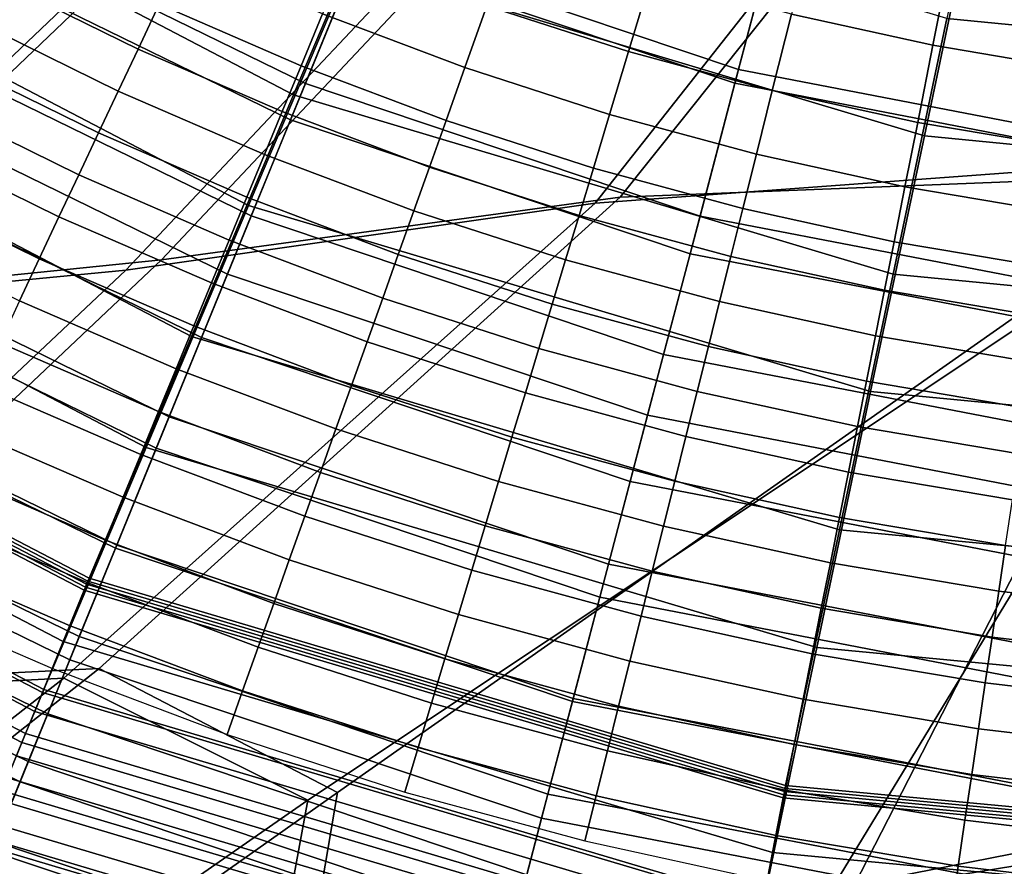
# Model space of a CAD drawing. Extents: x -3.29 to 3.54, y -2.92 to 1.93.
# Tile 23 of 167: x -0.28 to -0.1, y -0.71 to -0.55. Entities that reach past the tile are written whole.
import ezdxf

# ---------------------------------------------------------------- set-up
doc = ezdxf.new("R2010")
doc.units = 0

msp = doc.modelspace()

# ---------------------------------------------------------------- linework, layer by layer
for points in [[(-0.09652, -0.49241, 4.92711), (-0.16984, -0.58427, 4.9669), (-0.05549, -0.57978, 4.87514), (0.0033, -0.45308, 4.83075)], [(-0.10258, -0.49405, 4.90807), (-0.00259, -0.45375, 4.80512), (-0.04384, -0.57585, 4.82698), (-0.17463, -0.58544, 4.94322)], [(-0.23223, -0.56476, 0.9283), (-0.21271, -0.51862, 0.58946), (-0.31001, -0.46768, 0.58946), (-0.33805, -0.50946, 0.9283)], [(-0.24084, -0.58587, 0.92527), (-0.35063, -0.52848, 0.92527), (-0.32256, -0.48666, 0.58592), (-0.2213, -0.53967, 0.58592)], [(-0.17917, -0.51311, 5.00747), (-0.25744, -0.59626, 5.04934), (-0.16984, -0.58427, 4.9669), (-0.09652, -0.49241, 4.92711)], [(-0.18591, -0.51507, 4.99632), (-0.10258, -0.49405, 4.90807), (-0.17463, -0.58544, 4.94322), (-0.26426, -0.59822, 5.03655)], [(-0.2213, -0.53967, 0.58592), (-0.20177, -0.49348, 0.24656), (-0.10153, -0.52372, 0.24656), (-0.11179, -0.57256, 0.58592)], [(-0.10748, -0.55021, 0.58945), (0.00168, -0.56084, 0.58944), (0.00231, -0.51126, 0.25059), (-0.09722, -0.50142, 0.2506)], [(-0.28708, -0.50257, 0.24017), (-0.30142, -0.52768, 0.33014), (-0.22997, -0.56259, 0.33014), (-0.21903, -0.53581, 0.24017)], [(-0.24201, -0.51549, 5.06894), (-0.33616, -0.60519, 5.12164), (-0.39921, -0.60925, 5.20262), (-0.28448, -0.50562, 5.13374)], [(-0.23782, -0.51425, 5.07405), (-0.28448, -0.50562, 5.13374), (-0.39921, -0.60925, 5.20262), (-0.33166, -0.60385, 5.12714)], [(-0.30513, -0.53418, 0.21622), (-0.28843, -0.50494, 0.13373), (-0.22006, -0.53834, 0.13373), (-0.2328, -0.56951, 0.21622)], [(-0.22006, -0.53834, 0.13373), (-0.20683, -0.50597, 0.0692), (-0.13906, -0.52873, 0.0692), (-0.14796, -0.56256, 0.13373)], [(-0.23223, -0.56476, 0.9283), (-0.33805, -0.50946, 0.9283), (-0.3661, -0.55123, 1.26714), (-0.25175, -0.61091, 1.26714)], [(-0.21903, -0.53581, 0.24017), (-0.14726, -0.55992, 0.24017), (-0.13964, -0.53094, 0.16241), (-0.20769, -0.50808, 0.16241)], [(-0.17917, -0.51311, 5.00747), (-0.23782, -0.51425, 5.07405), (-0.33166, -0.60385, 5.12714), (-0.25744, -0.59626, 5.04934)], [(-0.18591, -0.51507, 4.99632), (-0.26426, -0.59822, 5.03655), (-0.33616, -0.60519, 5.12164), (-0.24201, -0.51549, 5.06894)], [(-0.23223, -0.56476, 0.9283), (-0.11775, -0.59901, 0.92829), (-0.10748, -0.55021, 0.58945), (-0.21271, -0.51862, 0.58946)], [(-0.11179, -0.57256, 0.58592), (-0.10153, -0.52372, 0.24656), (0.00243, -0.53399, 0.24656), (0.00181, -0.58363, 0.58592)], [(-0.30142, -0.52768, 0.33014), (-0.31496, -0.55139, 0.42675), (-0.2403, -0.58786, 0.42675), (-0.22997, -0.56259, 0.33014)], [(-0.24084, -0.58587, 0.92527), (-0.26037, -0.63207, 1.26463), (-0.37871, -0.5703, 1.26463), (-0.35063, -0.52848, 0.92527)], [(-0.07327, -0.57695, 0.13373), (-0.14796, -0.56256, 0.13373), (-0.13906, -0.52873, 0.0692), (-0.06887, -0.54226, 0.0692)], [(-0.07293, -0.57424, 0.24017), (-0.06915, -0.54452, 0.16241), (-0.13964, -0.53094, 0.16241), (-0.14726, -0.55992, 0.24017)], [(-0.16392, -0.54211, 1.63608), (-0.19027, -0.53359, 1.63669), (-0.19531, -0.54774, 1.63781), (-0.16826, -0.55649, 1.63715)], [(-0.1331, -0.533, 1.63522), (-0.13718, -0.54936, 1.63551), (-0.11014, -0.55529, 1.63492), (-0.10686, -0.53876, 1.63462)], [(-0.30513, -0.53418, 0.21622), (-0.2328, -0.56951, 0.21622), (-0.24484, -0.59897, 0.31069), (-0.32091, -0.56181, 0.31069)], [(-0.2844, -0.53443, 1.6443), (-0.28885, -0.54279, 1.64608), (-0.26193, -0.55603, 1.6453), (-0.25789, -0.54746, 1.64337)], [(-0.21903, -0.53581, 0.24017), (-0.22997, -0.56259, 0.33014), (-0.15462, -0.5879, 0.33014), (-0.14726, -0.55992, 0.24017)], [(-0.25789, -0.54746, 1.64337), (-0.23078, -0.5592, 1.64247), (-0.22669, -0.54931, 1.64039), (-0.25333, -0.53777, 1.64137)], [(-0.2328, -0.56951, 0.21622), (-0.22006, -0.53834, 0.13373), (-0.14796, -0.56256, 0.13373), (-0.15653, -0.59513, 0.21622)], [(-0.19952, -0.55956, 1.63961), (-0.19531, -0.54774, 1.63781), (-0.2219, -0.53771, 1.6386), (-0.22669, -0.54931, 1.64039)], [(-0.08037, -0.54322, 1.63385), (-0.10686, -0.53876, 1.63462), (-0.11014, -0.55529, 1.63492), (-0.08284, -0.5599, 1.63426)], [(-0.24084, -0.58587, 0.92527), (-0.2213, -0.53967, 0.58592), (-0.11179, -0.57256, 0.58592), (-0.12206, -0.62141, 0.92527)], [(-0.28885, -0.54279, 1.64608), (-0.29301, -0.55061, 1.64746), (-0.2657, -0.56404, 1.64688), (-0.26193, -0.55603, 1.6453)], [(-0.16392, -0.54211, 1.63608), (-0.16826, -0.55649, 1.63715), (-0.14082, -0.56392, 1.63659), (-0.13718, -0.54936, 1.63551)], [(-0.25789, -0.54746, 1.64337), (-0.26193, -0.55603, 1.6453), (-0.23439, -0.56796, 1.64456), (-0.23078, -0.5592, 1.64247)], [(-0.17189, -0.5685, 1.639), (-0.16826, -0.55649, 1.63715), (-0.19531, -0.54774, 1.63781), (-0.19952, -0.55956, 1.63961)], [(-0.29717, -0.55843, 1.64819), (-0.26947, -0.57204, 1.64785), (-0.2657, -0.56404, 1.64688), (-0.29301, -0.55061, 1.64746)], [(-0.20312, -0.56964, 1.64179), (-0.19952, -0.55956, 1.63961), (-0.22669, -0.54931, 1.64039), (-0.23078, -0.5592, 1.64247)], [(-0.13718, -0.54936, 1.63551), (-0.14082, -0.56392, 1.63659), (-0.11306, -0.57001, 1.63609), (-0.11014, -0.55529, 1.63492)], [(-0.11775, -0.59901, 0.92829), (0.00105, -0.61042, 0.92828), (0.00168, -0.56084, 0.58944), (-0.10748, -0.55021, 0.58945)], [(-0.25175, -0.61091, 1.26714), (-0.3661, -0.55123, 1.26714), (-0.39414, -0.59301, 1.60598), (-0.27126, -0.65705, 1.60598)], [(-0.32741, -0.57318, 0.52442), (-0.2498, -0.61109, 0.52442), (-0.2403, -0.58786, 0.42675), (-0.31496, -0.55139, 0.42675)], [(-0.26193, -0.55603, 1.6453), (-0.2657, -0.56404, 1.64688), (-0.23776, -0.57614, 1.64636), (-0.23439, -0.56796, 1.64456)], [(-0.08284, -0.5599, 1.63426), (-0.11014, -0.55529, 1.63492), (-0.11306, -0.57001, 1.63609), (-0.08503, -0.57474, 1.6356)], [(-0.17189, -0.5685, 1.639), (-0.14386, -0.57609, 1.63852), (-0.14082, -0.56392, 1.63659), (-0.16826, -0.55649, 1.63715)], [(-0.30133, -0.56625, 1.64818), (-0.27325, -0.58005, 1.64811), (-0.26947, -0.57204, 1.64785), (-0.29717, -0.55843, 1.64819)], [(-0.20312, -0.56964, 1.64179), (-0.23078, -0.5592, 1.64247), (-0.23439, -0.56796, 1.64456), (-0.2063, -0.57855, 1.64404)], [(-0.17499, -0.57873, 1.64129), (-0.17189, -0.5685, 1.639), (-0.19952, -0.55956, 1.63961), (-0.20312, -0.56964, 1.64179)], [(-0.07293, -0.57424, 0.24017), (-0.14726, -0.55992, 0.24017), (-0.15462, -0.5879, 0.33014), (-0.07657, -0.60293, 0.33014)], [(-0.32091, -0.56181, 0.31069), (-0.24484, -0.59897, 0.31069), (-0.25598, -0.62621, 0.41113), (-0.33551, -0.58736, 0.41113)], [(-0.22997, -0.56259, 0.33014), (-0.2403, -0.58786, 0.42675), (-0.16157, -0.61431, 0.42675), (-0.15462, -0.5879, 0.33014)], [(-0.07752, -0.61035, 0.21622), (-0.15653, -0.59513, 0.21622), (-0.14796, -0.56256, 0.13373), (-0.07327, -0.57695, 0.13373)], [(-0.14386, -0.57609, 1.63852), (-0.1155, -0.58231, 1.63817), (-0.11306, -0.57001, 1.63609), (-0.14082, -0.56392, 1.63659)], [(-0.26947, -0.57204, 1.64785), (-0.24114, -0.58432, 1.64758), (-0.23776, -0.57614, 1.64636), (-0.2657, -0.56404, 1.64688)], [(-0.23223, -0.56476, 0.9283), (-0.25175, -0.61091, 1.26714), (-0.12801, -0.6478, 1.26713), (-0.11775, -0.59901, 0.92829)], [(-0.30133, -0.56625, 1.64818), (-0.30549, -0.57407, 1.64736), (-0.27702, -0.58806, 1.64757), (-0.27325, -0.58005, 1.64811)], [(-0.2328, -0.56951, 0.21622), (-0.15653, -0.59513, 0.21622), (-0.16462, -0.62592, 0.31069), (-0.24484, -0.59897, 0.31069)], [(-0.2063, -0.57855, 1.64404), (-0.23439, -0.56796, 1.64456), (-0.23776, -0.57614, 1.64636), (-0.20927, -0.58689, 1.64605)], [(-0.17499, -0.57873, 1.64129), (-0.20312, -0.56964, 1.64179), (-0.2063, -0.57855, 1.64404), (-0.17773, -0.58779, 1.64371)], [(-0.17499, -0.57873, 1.64129), (-0.14645, -0.58646, 1.64097), (-0.14386, -0.57609, 1.63852), (-0.17189, -0.5685, 1.639)], [(-0.26037, -0.63207, 1.26463), (-0.27991, -0.67826, 1.60398), (-0.40678, -0.61212, 1.60398), (-0.37871, -0.5703, 1.26463)], [(-0.08687, -0.58714, 1.6379), (-0.08503, -0.57474, 1.6356), (-0.11306, -0.57001, 1.63609), (-0.1155, -0.58231, 1.63817)], [(-0.33874, -0.59302, 0.62291), (-0.25844, -0.63224, 0.62291), (-0.2498, -0.61109, 0.52442), (-0.32741, -0.57318, 0.52442)], [(-0.27325, -0.58005, 1.64811), (-0.24452, -0.5925, 1.64811), (-0.24114, -0.58432, 1.64758), (-0.26947, -0.57204, 1.64785)], [(-0.12206, -0.62141, 0.92527), (-0.11179, -0.57256, 0.58592), (0.00181, -0.58363, 0.58592), (0.00119, -0.63326, 0.92527)], [(-0.30549, -0.57407, 1.64736), (-0.30965, -0.58189, 1.64565), (-0.28079, -0.59607, 1.64614), (-0.27702, -0.58806, 1.64757)], [(-0.27608, -0.67612, 5.00824), (-0.17463, -0.58544, 4.94322), (-0.04384, -0.57585, 4.82698), (-0.22953, -0.69942, 4.96879)], [(-0.24289, -0.77215, 5.00261), (-0.22953, -0.69942, 4.96879), (-0.04384, -0.57585, 4.82698), (-0.13035, -0.71781, 4.94403)], [(-0.21224, -0.59522, 1.64752), (-0.20927, -0.58689, 1.64605), (-0.23776, -0.57614, 1.64636), (-0.24114, -0.58432, 1.64758)], [(-0.14645, -0.58646, 1.64097), (-0.11758, -0.5928, 1.6408), (-0.1155, -0.58231, 1.63817), (-0.14386, -0.57609, 1.63852)], [(-0.03608, -0.70243, 4.92545), (-0.13035, -0.71781, 4.94403), (-0.04384, -0.57585, 4.82698), (0.04625, -0.62517, 4.84046)], [(-0.17773, -0.58779, 1.64371), (-0.2063, -0.57855, 1.64404), (-0.20927, -0.58689, 1.64605), (-0.18029, -0.59626, 1.64594)], [(-0.17499, -0.57873, 1.64129), (-0.17773, -0.58779, 1.64371), (-0.14874, -0.59564, 1.64358), (-0.14645, -0.58646, 1.64097)], [(-0.27325, -0.58005, 1.64811), (-0.27702, -0.58806, 1.64757), (-0.24789, -0.60068, 1.64787), (-0.24452, -0.5925, 1.64811)], [(-0.26934, -0.67429, 5.02842), (-0.22383, -0.69798, 4.99366), (-0.05549, -0.57978, 4.87514), (-0.16984, -0.58427, 4.9669)], [(-0.23615, -0.77032, 5.02279), (-0.12514, -0.71558, 4.96616), (-0.05549, -0.57978, 4.87514), (-0.22383, -0.69798, 4.99366)], [(-0.02832, -0.69655, 4.93831), (0.05272, -0.60575, 4.84737), (-0.05549, -0.57978, 4.87514), (-0.12514, -0.71558, 4.96616)], [(-0.31381, -0.5897, 1.64296), (-0.28456, -0.60408, 1.64373), (-0.28079, -0.59607, 1.64614), (-0.30965, -0.58189, 1.64565)], [(-0.08843, -0.59772, 1.64076), (-0.08687, -0.58714, 1.6379), (-0.1155, -0.58231, 1.63817), (-0.11758, -0.5928, 1.6408)], [(-0.34391, -0.67794, 5.09838), (-0.26934, -0.67429, 5.02842), (-0.16984, -0.58427, 4.9669), (-0.25744, -0.59626, 5.04934)], [(-0.21521, -0.60355, 1.64833), (-0.21224, -0.59522, 1.64752), (-0.24114, -0.58432, 1.64758), (-0.24452, -0.5925, 1.64811)], [(-0.35111, -0.68003, 5.08659), (-0.26426, -0.59822, 5.03655), (-0.17463, -0.58544, 4.94322), (-0.27608, -0.67612, 5.00824)], [(-0.24084, -0.58587, 0.92527), (-0.12206, -0.62141, 0.92527), (-0.13233, -0.67026, 1.26463), (-0.26037, -0.63207, 1.26463)], [(-0.14645, -0.58646, 1.64097), (-0.14874, -0.59564, 1.64358), (-0.11942, -0.60208, 1.64361), (-0.11758, -0.5928, 1.6408)], [(-0.34863, -0.61034, 0.51158), (-0.33551, -0.58736, 0.41113), (-0.25598, -0.62621, 0.41113), (-0.26599, -0.65071, 0.51158)], [(-0.27702, -0.58806, 1.64757), (-0.28079, -0.59607, 1.64614), (-0.25127, -0.60886, 1.64673), (-0.24789, -0.60068, 1.64787)], [(-0.2498, -0.61109, 0.52442), (-0.16795, -0.63858, 0.52442), (-0.16157, -0.61431, 0.42675), (-0.2403, -0.58786, 0.42675)], [(-0.18285, -0.60472, 1.64764), (-0.18029, -0.59626, 1.64594), (-0.20927, -0.58689, 1.64605), (-0.21224, -0.59522, 1.64752)], [(-0.17773, -0.58779, 1.64371), (-0.18029, -0.59626, 1.64594), (-0.15089, -0.60422, 1.646), (-0.14874, -0.59564, 1.64358)], [(-0.07657, -0.60293, 0.33014), (-0.15462, -0.5879, 0.33014), (-0.16157, -0.61431, 0.42675), (-0.08001, -0.63002, 0.42675)], [(-0.27174, -0.65818, 1.64846), (-0.39483, -0.59403, 1.64847), (-0.39517, -0.59454, 1.66971), (-0.27198, -0.65875, 1.6697)], [(-0.27174, -0.65818, 1.64846), (-0.2715, -0.65762, 1.62722), (-0.39449, -0.59352, 1.62722), (-0.39483, -0.59403, 1.64847)], [(-0.2715, -0.65762, 1.62722), (-0.27126, -0.65705, 1.60598), (-0.39414, -0.59301, 1.60598), (-0.39449, -0.59352, 1.62722)], [(-0.33874, -0.59302, 0.62291), (-0.34894, -0.61088, 0.72199), (-0.26623, -0.65129, 0.72199), (-0.25844, -0.63224, 0.62291)], [(-0.21521, -0.60355, 1.64833), (-0.24452, -0.5925, 1.64811), (-0.24789, -0.60068, 1.64787), (-0.21818, -0.61189, 1.64836)], [(-0.08843, -0.59772, 1.64076), (-0.11758, -0.5928, 1.6408), (-0.11942, -0.60208, 1.64361), (-0.08982, -0.60707, 1.64379)], [(-0.27623, -0.66914, 1.69873), (-0.27221, -0.65932, 1.69094), (-0.39552, -0.59506, 1.69095), (-0.40138, -0.60391, 1.69874)], [(-0.27198, -0.65875, 1.6697), (-0.39517, -0.59454, 1.66971), (-0.39552, -0.59506, 1.69095), (-0.27221, -0.65932, 1.69094)], [(-0.18541, -0.61319, 1.64869), (-0.18285, -0.60472, 1.64764), (-0.21224, -0.59522, 1.64752), (-0.21521, -0.60355, 1.64833)], [(-0.07752, -0.61035, 0.21622), (-0.08153, -0.64192, 0.31069), (-0.16462, -0.62592, 0.31069), (-0.15653, -0.59513, 0.21622)], [(-0.14874, -0.59564, 1.64358), (-0.15089, -0.60422, 1.646), (-0.12114, -0.61075, 1.64623), (-0.11942, -0.60208, 1.64361)], [(-0.34391, -0.67794, 5.09838), (-0.25744, -0.59626, 5.04934), (-0.33166, -0.60385, 5.12714), (-0.41878, -0.68762, 5.17486)], [(-0.28456, -0.60408, 1.64373), (-0.25464, -0.61704, 1.64461), (-0.25127, -0.60886, 1.64673), (-0.28079, -0.59607, 1.64614)], [(-0.18285, -0.60472, 1.64764), (-0.15303, -0.6128, 1.64791), (-0.15089, -0.60422, 1.646), (-0.18029, -0.59626, 1.64594)], [(-0.35111, -0.68003, 5.08659), (-0.42319, -0.68893, 5.16947), (-0.33616, -0.60519, 5.12164), (-0.26426, -0.59822, 5.03655)], [(-0.24484, -0.59897, 0.31069), (-0.16462, -0.62592, 0.31069), (-0.17211, -0.65438, 0.41113), (-0.25598, -0.62621, 0.41113)], [(-0.11775, -0.59901, 0.92829), (-0.12801, -0.6478, 1.26713), (0.00042, -0.66, 1.26712), (0.00105, -0.61042, 0.92828)], [(-0.21818, -0.61189, 1.64836), (-0.24789, -0.60068, 1.64787), (-0.25127, -0.60886, 1.64673), (-0.22115, -0.62022, 1.6475)], [(-0.08982, -0.60707, 1.64379), (-0.11942, -0.60208, 1.64361), (-0.12114, -0.61075, 1.64623), (-0.09111, -0.61582, 1.64659)], [(-0.2802, -0.67886, 1.70552), (-0.27623, -0.66914, 1.69873), (-0.40138, -0.60391, 1.69874), (-0.40718, -0.61268, 1.70552)], [(-0.28834, -0.61209, 1.64057), (-0.25802, -0.62522, 1.6417), (-0.25464, -0.61704, 1.64461), (-0.28456, -0.60408, 1.64373)], [(-0.18541, -0.61319, 1.64869), (-0.21521, -0.60355, 1.64833), (-0.21818, -0.61189, 1.64836), (-0.18797, -0.62166, 1.64897)], [(-0.18541, -0.61319, 1.64869), (-0.15517, -0.62138, 1.64916), (-0.15303, -0.6128, 1.64791), (-0.18285, -0.60472, 1.64764)], [(-0.15303, -0.6128, 1.64791), (-0.12286, -0.61942, 1.64829), (-0.12114, -0.61075, 1.64623), (-0.15089, -0.60422, 1.646)], [(-0.22413, -0.62855, 1.64563), (-0.22115, -0.62022, 1.6475), (-0.25127, -0.60886, 1.64673), (-0.25464, -0.61704, 1.64461)], [(-0.36037, -0.63088, 0.61203), (-0.34863, -0.61034, 0.51158), (-0.26599, -0.65071, 0.51158), (-0.27494, -0.67261, 0.61203)], [(-0.34894, -0.61088, 0.72199), (-0.35801, -0.62675, 0.82142), (-0.27314, -0.6682, 0.82142), (-0.26623, -0.65129, 0.72199)], [(-0.25175, -0.61091, 1.26714), (-0.27126, -0.65705, 1.60598), (-0.13827, -0.69659, 1.60597), (-0.12801, -0.6478, 1.26713)], [(-0.0924, -0.62456, 1.64875), (-0.09111, -0.61582, 1.64659), (-0.12114, -0.61075, 1.64623), (-0.12286, -0.61942, 1.64829)], [(-0.2802, -0.67886, 1.70552), (-0.40718, -0.61268, 1.70552), (-0.41287, -0.62127, 1.7103), (-0.2841, -0.68839, 1.71029)], [(-0.28165, -0.68249, 1.68382), (-0.40932, -0.61594, 1.68382), (-0.40678, -0.61212, 1.67939), (-0.27991, -0.67826, 1.67939)], [(-0.27991, -0.67826, 1.64169), (-0.27991, -0.67826, 1.66054), (-0.40678, -0.61212, 1.66054), (-0.40678, -0.61212, 1.64169)], [(-0.27991, -0.67826, 1.66054), (-0.27991, -0.67826, 1.67939), (-0.40678, -0.61212, 1.67939), (-0.40678, -0.61212, 1.66054)], [(-0.27991, -0.67826, 1.64169), (-0.40678, -0.61212, 1.64169), (-0.40678, -0.61212, 1.62284), (-0.27991, -0.67826, 1.62284)], [(-0.27991, -0.67826, 1.62284), (-0.40678, -0.61212, 1.62284), (-0.40678, -0.61212, 1.60398), (-0.27991, -0.67826, 1.60398)], [(-0.28834, -0.61209, 1.64057), (-0.29211, -0.6201, 1.63689), (-0.2614, -0.6334, 1.63822), (-0.25802, -0.62522, 1.6417)], [(-0.25844, -0.63224, 0.62291), (-0.17377, -0.66069, 0.62291), (-0.16795, -0.63858, 0.52442), (-0.2498, -0.61109, 0.52442)], [(-0.18797, -0.62166, 1.64897), (-0.21818, -0.61189, 1.64836), (-0.22115, -0.62022, 1.6475), (-0.19053, -0.63012, 1.64834)], [(-0.15517, -0.62138, 1.64916), (-0.12458, -0.6281, 1.64967), (-0.12286, -0.61942, 1.64829), (-0.15303, -0.6128, 1.64791)], [(-0.18541, -0.61319, 1.64869), (-0.18797, -0.62166, 1.64897), (-0.15731, -0.62996, 1.64962), (-0.15517, -0.62138, 1.64916)], [(-0.08318, -0.65491, 0.52442), (-0.08001, -0.63002, 0.42675), (-0.16157, -0.61431, 0.42675), (-0.16795, -0.63858, 0.52442)], [(-0.28339, -0.68671, 1.68769), (-0.41185, -0.61975, 1.68769), (-0.40932, -0.61594, 1.68382), (-0.28165, -0.68249, 1.68382)], [(-0.2271, -0.63689, 1.64294), (-0.22413, -0.62855, 1.64563), (-0.25464, -0.61704, 1.64461), (-0.25802, -0.62522, 1.6417)], [(-0.28339, -0.68671, 1.68769), (-0.28514, -0.69093, 1.69045), (-0.41438, -0.62356, 1.69045), (-0.41185, -0.61975, 1.68769)], [(-0.29211, -0.6201, 1.63689), (-0.29588, -0.62811, 1.63292), (-0.26477, -0.64158, 1.63439), (-0.2614, -0.6334, 1.63822)], [(-0.19309, -0.63859, 1.64668), (-0.19053, -0.63012, 1.64834), (-0.22115, -0.62022, 1.6475), (-0.22413, -0.62855, 1.64563)], [(-0.0937, -0.6333, 1.65018), (-0.0924, -0.62456, 1.64875), (-0.12286, -0.61942, 1.64829), (-0.12458, -0.6281, 1.64967)], [(-0.2841, -0.68839, 1.71029), (-0.41287, -0.62127, 1.7103), (-0.41839, -0.62961, 1.71206), (-0.28788, -0.69764, 1.71206)], [(-0.18797, -0.62166, 1.64897), (-0.19053, -0.63012, 1.64834), (-0.15946, -0.63854, 1.64916), (-0.15731, -0.62996, 1.64962)], [(-0.15517, -0.62138, 1.64916), (-0.15731, -0.62996, 1.64962), (-0.1263, -0.63677, 1.65024), (-0.12458, -0.6281, 1.64967)], [(-0.12206, -0.62141, 0.92527), (0.00119, -0.63326, 0.92527), (0.00056, -0.6829, 1.26463), (-0.13233, -0.67026, 1.26463)], [(-0.2271, -0.63689, 1.64294), (-0.25802, -0.62522, 1.6417), (-0.2614, -0.6334, 1.63822), (-0.23007, -0.64522, 1.63964)], [(-0.08153, -0.64192, 0.31069), (-0.08523, -0.67111, 0.41113), (-0.17211, -0.65438, 0.41113), (-0.16462, -0.62592, 0.31069)], [(-0.36591, -0.64059, 0.92095), (-0.27917, -0.68296, 0.92095), (-0.27314, -0.6682, 0.82142), (-0.35801, -0.62675, 0.82142)], [(-0.26599, -0.65071, 0.51158), (-0.25598, -0.62621, 0.41113), (-0.17211, -0.65438, 0.41113), (-0.17884, -0.67998, 0.51158)], [(-0.29966, -0.63612, 1.62891), (-0.26815, -0.64977, 1.63041), (-0.26477, -0.64158, 1.63439), (-0.29588, -0.62811, 1.63292)], [(-0.19565, -0.64706, 1.64417), (-0.19309, -0.63859, 1.64668), (-0.22413, -0.62855, 1.64563), (-0.2271, -0.63689, 1.64294)], [(-0.0937, -0.6333, 1.65018), (-0.12458, -0.6281, 1.64967), (-0.1263, -0.63677, 1.65024), (-0.09499, -0.64205, 1.65075)], [(-0.36037, -0.63088, 0.61203), (-0.27494, -0.67261, 0.61203), (-0.28289, -0.69204, 0.71248), (-0.37078, -0.64911, 0.71248)], [(-0.19309, -0.63859, 1.64668), (-0.1616, -0.64712, 1.64765), (-0.15946, -0.63854, 1.64916), (-0.19053, -0.63012, 1.64834)], [(-0.15731, -0.62996, 1.64962), (-0.15946, -0.63854, 1.64916), (-0.12802, -0.64544, 1.64987), (-0.1263, -0.63677, 1.65024)], [(-0.26037, -0.63207, 1.26463), (-0.13233, -0.67026, 1.26463), (-0.14259, -0.7191, 1.60398), (-0.27991, -0.67826, 1.60398)], [(-0.25844, -0.63224, 0.62291), (-0.26623, -0.65129, 0.72199), (-0.179, -0.68059, 0.72199), (-0.17377, -0.66069, 0.62291)], [(-0.23007, -0.64522, 1.63964), (-0.2614, -0.6334, 1.63822), (-0.26477, -0.64158, 1.63439), (-0.23304, -0.65356, 1.63591)], [(-0.30343, -0.64413, 1.62485), (-0.27152, -0.65795, 1.62632), (-0.26815, -0.64977, 1.63041), (-0.29966, -0.63612, 1.62891)], [(-0.19565, -0.64706, 1.64417), (-0.2271, -0.63689, 1.64294), (-0.23007, -0.64522, 1.63964), (-0.19821, -0.65552, 1.641)], [(-0.09499, -0.64205, 1.65075), (-0.1263, -0.63677, 1.65024), (-0.12802, -0.64544, 1.64987), (-0.09628, -0.65079, 1.65037)], [(-0.19565, -0.64706, 1.64417), (-0.16374, -0.6557, 1.64527), (-0.1616, -0.64712, 1.64765), (-0.19309, -0.63859, 1.64668)], [(-0.08605, -0.67758, 0.62291), (-0.08318, -0.65491, 0.52442), (-0.16795, -0.63858, 0.52442), (-0.17377, -0.66069, 0.62291)], [(-0.1616, -0.64712, 1.64765), (-0.12974, -0.65411, 1.64844), (-0.12802, -0.64544, 1.64987), (-0.15946, -0.63854, 1.64916)], [(-0.37284, -0.65272, 1.02041), (-0.28446, -0.6959, 1.02041), (-0.27917, -0.68296, 0.92095), (-0.36591, -0.64059, 0.92095)], [(-0.23601, -0.66189, 1.63196), (-0.23304, -0.65356, 1.63591), (-0.26477, -0.64158, 1.63439), (-0.26815, -0.64977, 1.63041)], [(-0.30343, -0.64413, 1.62485), (-0.3072, -0.65214, 1.62076), (-0.2749, -0.66613, 1.62216), (-0.27152, -0.65795, 1.62632)], [(-0.19821, -0.65552, 1.641), (-0.23007, -0.64522, 1.63964), (-0.23304, -0.65356, 1.63591), (-0.20077, -0.66399, 1.63736)], [(-0.09758, -0.65954, 1.64892), (-0.09628, -0.65079, 1.65037), (-0.12802, -0.64544, 1.64987), (-0.12974, -0.65411, 1.64844)], [(-0.19565, -0.64706, 1.64417), (-0.19821, -0.65552, 1.641), (-0.16588, -0.66428, 1.6422), (-0.16374, -0.6557, 1.64527)], [(-0.16374, -0.6557, 1.64527), (-0.13146, -0.66279, 1.64612), (-0.12974, -0.65411, 1.64844), (-0.1616, -0.64712, 1.64765)], [(-0.12801, -0.6478, 1.26713), (-0.13827, -0.69659, 1.60597), (-0.00021, -0.70958, 1.60597), (0.00042, -0.66, 1.26712)], [(-0.37078, -0.64911, 0.71248), (-0.28289, -0.69204, 0.71248), (-0.28988, -0.70914, 0.81292), (-0.37994, -0.66515, 0.81292)], [(-0.23898, -0.67022, 1.62784), (-0.23601, -0.66189, 1.63196), (-0.26815, -0.64977, 1.63041), (-0.27152, -0.65795, 1.62632)], [(-0.3072, -0.65214, 1.62076), (-0.31097, -0.66015, 1.61667), (-0.27828, -0.67431, 1.61797), (-0.2749, -0.66613, 1.62216)], [(-0.27494, -0.67261, 0.61203), (-0.26599, -0.65071, 0.51158), (-0.17884, -0.67998, 0.51158), (-0.18486, -0.70287, 0.61203)], [(-0.26623, -0.65129, 0.72199), (-0.27314, -0.6682, 0.82142), (-0.18365, -0.69827, 0.82142), (-0.179, -0.68059, 0.72199)], [(-0.06519, -0.66336, 1.64917), (-0.06433, -0.65457, 1.6507), (-0.09628, -0.65079, 1.65037), (-0.09758, -0.65954, 1.64892)], [(-0.37284, -0.65272, 1.02041), (-0.37899, -0.66348, 1.1196), (-0.28915, -0.70737, 1.1196), (-0.28446, -0.6959, 1.02041)], [(-0.20333, -0.67246, 1.63342), (-0.20077, -0.66399, 1.63736), (-0.23304, -0.65356, 1.63591), (-0.23601, -0.66189, 1.63196)], [(-0.09887, -0.66828, 1.64659), (-0.09758, -0.65954, 1.64892), (-0.12974, -0.65411, 1.64844), (-0.13146, -0.66279, 1.64612)], [(-0.19821, -0.65552, 1.641), (-0.20077, -0.66399, 1.63736), (-0.16803, -0.67286, 1.63861), (-0.16588, -0.66428, 1.6422)], [(-0.08857, -0.69737, 0.51158), (-0.17884, -0.67998, 0.51158), (-0.17211, -0.65438, 0.41113), (-0.08523, -0.67111, 0.41113)], [(-0.16374, -0.6557, 1.64527), (-0.16588, -0.66428, 1.6422), (-0.13318, -0.67146, 1.64309), (-0.13146, -0.66279, 1.64612)], [(-0.23898, -0.67022, 1.62784), (-0.27152, -0.65795, 1.62632), (-0.2749, -0.66613, 1.62216), (-0.24196, -0.67856, 1.6236)], [(-0.27174, -0.65818, 1.64846), (-0.13851, -0.69779, 1.64845), (-0.13839, -0.69719, 1.62721), (-0.2715, -0.65762, 1.62722)], [(-0.2715, -0.65762, 1.62722), (-0.13839, -0.69719, 1.62721), (-0.13827, -0.69659, 1.60597), (-0.27126, -0.65705, 1.60598)], [(-0.27623, -0.66914, 1.69873), (-0.14078, -0.70941, 1.69873), (-0.13876, -0.699, 1.69093), (-0.27221, -0.65932, 1.69094)], [(-0.27198, -0.65875, 1.6697), (-0.27221, -0.65932, 1.69094), (-0.13876, -0.699, 1.69093), (-0.13864, -0.69839, 1.66969)], [(-0.27174, -0.65818, 1.64846), (-0.27198, -0.65875, 1.6697), (-0.13864, -0.69839, 1.66969), (-0.13851, -0.69779, 1.64845)], [(-0.06606, -0.67216, 1.64678), (-0.06519, -0.66336, 1.64917), (-0.09758, -0.65954, 1.64892), (-0.09887, -0.66828, 1.64659)], [(-0.08605, -0.67758, 0.62291), (-0.17377, -0.66069, 0.62291), (-0.179, -0.68059, 0.72199), (-0.08865, -0.69799, 0.72199)], [(-0.20589, -0.68092, 1.62927), (-0.20333, -0.67246, 1.63342), (-0.23601, -0.66189, 1.63196), (-0.23898, -0.67022, 1.62784)], [(-0.09887, -0.66828, 1.64659), (-0.13146, -0.66279, 1.64612), (-0.13318, -0.67146, 1.64309), (-0.10017, -0.67703, 1.64355)], [(-0.20333, -0.67246, 1.63342), (-0.17017, -0.68144, 1.63468), (-0.16803, -0.67286, 1.63861), (-0.20077, -0.66399, 1.63736)], [(-0.16588, -0.66428, 1.6422), (-0.16803, -0.67286, 1.63861), (-0.1349, -0.68013, 1.63952), (-0.13318, -0.67146, 1.64309)], [(-0.24196, -0.67856, 1.6236), (-0.2749, -0.66613, 1.62216), (-0.27828, -0.67431, 1.61797), (-0.24493, -0.68689, 1.61931)], [(-0.2802, -0.67886, 1.70552), (-0.14278, -0.71973, 1.70551), (-0.14078, -0.70941, 1.69873), (-0.27623, -0.66914, 1.69873)], [(-0.27917, -0.68296, 0.92095), (-0.18771, -0.71368, 0.92095), (-0.18365, -0.69827, 0.82142), (-0.27314, -0.6682, 0.82142)], [(-0.06606, -0.67216, 1.64678), (-0.09887, -0.66828, 1.64659), (-0.10017, -0.67703, 1.64355), (-0.06692, -0.68095, 1.64369)], [(-0.20589, -0.68092, 1.62927), (-0.23898, -0.67022, 1.62784), (-0.24196, -0.67856, 1.6236), (-0.20845, -0.68939, 1.62497)], [(-0.13233, -0.67026, 1.26463), (0.00056, -0.6829, 1.26463), (-0.00006, -0.73254, 1.60398), (-0.14259, -0.7191, 1.60398)], [(-0.27494, -0.67261, 0.61203), (-0.18486, -0.70287, 0.61203), (-0.1902, -0.72318, 0.71248), (-0.28289, -0.69204, 0.71248)], [(-0.20589, -0.68092, 1.62927), (-0.17231, -0.69002, 1.6305), (-0.17017, -0.68144, 1.63468), (-0.20333, -0.67246, 1.63342)], [(-0.17017, -0.68144, 1.63468), (-0.13662, -0.6888, 1.63561), (-0.1349, -0.68013, 1.63952), (-0.16803, -0.67286, 1.63861)], [(-0.10017, -0.67703, 1.64355), (-0.13318, -0.67146, 1.64309), (-0.1349, -0.68013, 1.63952), (-0.10146, -0.68577, 1.63998)], [(-0.4324, -0.7565, 5.14974), (-0.37663, -0.75893, 5.09675), (-0.26934, -0.67429, 5.02842), (-0.34391, -0.67794, 5.09838)], [(-0.37663, -0.75893, 5.09675), (-0.34468, -0.78334, 5.07248), (-0.22383, -0.69798, 4.99366), (-0.26934, -0.67429, 5.02842)], [(-0.43971, -0.75866, 5.14007), (-0.35111, -0.68003, 5.08659), (-0.27608, -0.67612, 5.00824), (-0.38565, -0.76156, 5.08275)], [(-0.38565, -0.76156, 5.08275), (-0.27608, -0.67612, 5.00824), (-0.22953, -0.69942, 4.96879), (-0.35416, -0.78609, 5.05642)], [(-0.28165, -0.68249, 1.68382), (-0.27991, -0.67826, 1.67939), (-0.14259, -0.7191, 1.67939), (-0.14348, -0.72358, 1.68382)], [(-0.27991, -0.67826, 1.64169), (-0.14259, -0.7191, 1.64169), (-0.14259, -0.7191, 1.66054), (-0.27991, -0.67826, 1.66054)], [(-0.27991, -0.67826, 1.66054), (-0.14259, -0.7191, 1.66054), (-0.14259, -0.7191, 1.67939), (-0.27991, -0.67826, 1.67939)], [(-0.27991, -0.67826, 1.64169), (-0.27991, -0.67826, 1.62284), (-0.14259, -0.7191, 1.62284), (-0.14259, -0.7191, 1.64169)], [(-0.27991, -0.67826, 1.62284), (-0.27991, -0.67826, 1.60398), (-0.14259, -0.7191, 1.60398), (-0.14259, -0.7191, 1.62284)], [(-0.20845, -0.68939, 1.62497), (-0.24196, -0.67856, 1.6236), (-0.24493, -0.68689, 1.61931), (-0.21101, -0.69786, 1.62059)], [(-0.06692, -0.68095, 1.64369), (-0.10017, -0.67703, 1.64355), (-0.10146, -0.68577, 1.63998), (-0.06779, -0.68975, 1.6401)], [(-0.2802, -0.67886, 1.70552), (-0.2841, -0.68839, 1.71029), (-0.14474, -0.72984, 1.71029), (-0.14278, -0.71973, 1.70551)], [(-0.09155, -0.72084, 0.61203), (-0.18486, -0.70287, 0.61203), (-0.17884, -0.67998, 0.51158), (-0.08857, -0.69737, 0.51158)], [(-0.10275, -0.69452, 1.63607), (-0.10146, -0.68577, 1.63998), (-0.1349, -0.68013, 1.63952), (-0.13662, -0.6888, 1.63561)], [(-0.20589, -0.68092, 1.62927), (-0.20845, -0.68939, 1.62497), (-0.17445, -0.6986, 1.62616), (-0.17231, -0.69002, 1.6305)], [(-0.08865, -0.69799, 0.72199), (-0.179, -0.68059, 0.72199), (-0.18365, -0.69827, 0.82142), (-0.09095, -0.71612, 0.82142)], [(-0.17231, -0.69002, 1.6305), (-0.13834, -0.69748, 1.63142), (-0.13662, -0.6888, 1.63561), (-0.17017, -0.68144, 1.63468)], [(-0.28446, -0.6959, 1.02041), (-0.19126, -0.7272, 1.02041), (-0.18771, -0.71368, 0.92095), (-0.27917, -0.68296, 0.92095)], [(-0.28339, -0.68671, 1.68769), (-0.28165, -0.68249, 1.68382), (-0.14348, -0.72358, 1.68382), (-0.14437, -0.72806, 1.68769)], [(-0.06865, -0.69854, 1.6362), (-0.06779, -0.68975, 1.6401), (-0.10146, -0.68577, 1.63998), (-0.10275, -0.69452, 1.63607)], [(-0.28339, -0.68671, 1.68769), (-0.14437, -0.72806, 1.68769), (-0.14526, -0.73254, 1.69045), (-0.28514, -0.69093, 1.69045)], [(-0.2841, -0.68839, 1.71029), (-0.28788, -0.69764, 1.71206), (-0.14664, -0.73965, 1.71206), (-0.14474, -0.72984, 1.71029)], [(-0.20845, -0.68939, 1.62497), (-0.21101, -0.69786, 1.62059), (-0.1766, -0.70718, 1.62173), (-0.17445, -0.6986, 1.62616)], [(-0.10405, -0.70326, 1.63191), (-0.10275, -0.69452, 1.63607), (-0.13662, -0.6888, 1.63561), (-0.13834, -0.69748, 1.63142)], [(-0.28514, -0.69093, 1.69045), (-0.14526, -0.73254, 1.69045), (-0.14615, -0.73702, 1.69156), (-0.28688, -0.69516, 1.69156)], [(-0.17231, -0.69002, 1.6305), (-0.17445, -0.6986, 1.62616), (-0.14006, -0.70615, 1.62706), (-0.13834, -0.69748, 1.63142)], [(-0.28289, -0.69204, 0.71248), (-0.1902, -0.72318, 0.71248), (-0.1949, -0.74105, 0.81292), (-0.28988, -0.70914, 0.81292)], [(-0.28862, -0.69938, 1.69045), (-0.28688, -0.69516, 1.69156), (-0.14615, -0.73702, 1.69156), (-0.14703, -0.7415, 1.69045)], [(-0.06952, -0.70734, 1.63206), (-0.06865, -0.69854, 1.6362), (-0.10275, -0.69452, 1.63607), (-0.10405, -0.70326, 1.63191)], [(-0.28446, -0.6959, 1.02041), (-0.28915, -0.70737, 1.1196), (-0.19442, -0.73919, 1.1196), (-0.19126, -0.7272, 1.02041)], [(-0.0857, -0.78893, 5.01333), (-0.02832, -0.69655, 4.93831), (-0.12514, -0.71558, 4.96616), (-0.17981, -0.82267, 5.04356)], [(-0.10405, -0.70326, 1.63191), (-0.13834, -0.69748, 1.63142), (-0.14006, -0.70615, 1.62706), (-0.10534, -0.712, 1.62756)], [(-0.13851, -0.69779, 1.64845), (-0.00021, -0.71081, 1.64844), (-0.00021, -0.71019, 1.62721), (-0.13839, -0.69719, 1.62721)], [(-0.13839, -0.69719, 1.62721), (-0.00021, -0.71019, 1.62721), (-0.00021, -0.70958, 1.60597), (-0.13827, -0.69659, 1.60597)], [(-0.34864, -0.83956, 5.09037), (-0.23615, -0.77032, 5.02279), (-0.22383, -0.69798, 4.99366), (-0.34468, -0.78334, 5.07248)], [(-0.29151, -0.7065, 1.7098), (-0.14847, -0.74905, 1.7098), (-0.14664, -0.73965, 1.71206), (-0.28788, -0.69764, 1.71206)], [(-0.09296, -0.73193, 0.92095), (-0.09095, -0.71612, 0.82142), (-0.18365, -0.69827, 0.82142), (-0.18771, -0.71368, 0.92095)], [(-0.17445, -0.6986, 1.62616), (-0.1766, -0.70718, 1.62173), (-0.14178, -0.71482, 1.62261), (-0.14006, -0.70615, 1.62706)], [(-0.14078, -0.70941, 1.69873), (-0.00017, -0.72265, 1.69872), (-0.00022, -0.71203, 1.69092), (-0.13876, -0.699, 1.69093)], [(-0.13864, -0.69839, 1.66969), (-0.13876, -0.699, 1.69093), (-0.00022, -0.71203, 1.69092), (-0.00022, -0.71142, 1.66968)], [(-0.13851, -0.69779, 1.64845), (-0.13864, -0.69839, 1.66969), (-0.00022, -0.71142, 1.66968), (-0.00021, -0.71081, 1.64844)], [(-0.35766, -0.84219, 5.07637), (-0.35416, -0.78609, 5.05642), (-0.22953, -0.69942, 4.96879), (-0.24289, -0.77215, 5.00261)], [(-0.29037, -0.70361, 1.68769), (-0.28862, -0.69938, 1.69045), (-0.14703, -0.7415, 1.69045), (-0.14792, -0.74597, 1.68769)], [(-0.09155, -0.72084, 0.61203), (-0.09419, -0.74167, 0.71248), (-0.1902, -0.72318, 0.71248), (-0.18486, -0.70287, 0.61203)], [(-0.09287, -0.79195, 5.00372), (-0.18673, -0.8249, 5.03115), (-0.13035, -0.71781, 4.94403), (-0.03608, -0.70243, 4.92545)], [(-0.29037, -0.70361, 1.68769), (-0.14792, -0.74597, 1.68769), (-0.14881, -0.75045, 1.68382), (-0.29211, -0.70783, 1.68382)], [(-0.06952, -0.70734, 1.63206), (-0.10405, -0.70326, 1.63191), (-0.10534, -0.712, 1.62756), (-0.07038, -0.71614, 1.62776)], [(-0.29503, -0.71508, 1.70454), (-0.15025, -0.75815, 1.70454), (-0.14847, -0.74905, 1.7098), (-0.29151, -0.7065, 1.7098)], [(-0.10534, -0.712, 1.62756), (-0.14006, -0.70615, 1.62706), (-0.14178, -0.71482, 1.62261), (-0.10663, -0.72075, 1.62314)], [(-0.29211, -0.70783, 1.68382), (-0.14881, -0.75045, 1.68382), (-0.1497, -0.75493, 1.67939), (-0.29385, -0.71205, 1.67939)], [(-0.28915, -0.70737, 1.1196), (-0.29339, -0.71772, 1.21833), (-0.19726, -0.75001, 1.21833), (-0.19442, -0.73919, 1.1196)], [(-0.29597, -0.72405, 0.91337), (-0.28988, -0.70914, 0.81292), (-0.1949, -0.74105, 0.81292), (-0.199, -0.75662, 0.91337)], [(-0.14278, -0.71973, 1.70551), (-0.00012, -0.73316, 1.70551), (-0.00017, -0.72265, 1.69872), (-0.14078, -0.70941, 1.69873)], [(-0.07038, -0.71614, 1.62776), (-0.10534, -0.712, 1.62756), (-0.10663, -0.72075, 1.62314), (-0.07124, -0.72493, 1.62339)]]:
    msp.add_3dface(points)

doc.saveas('drawing.dxf')
